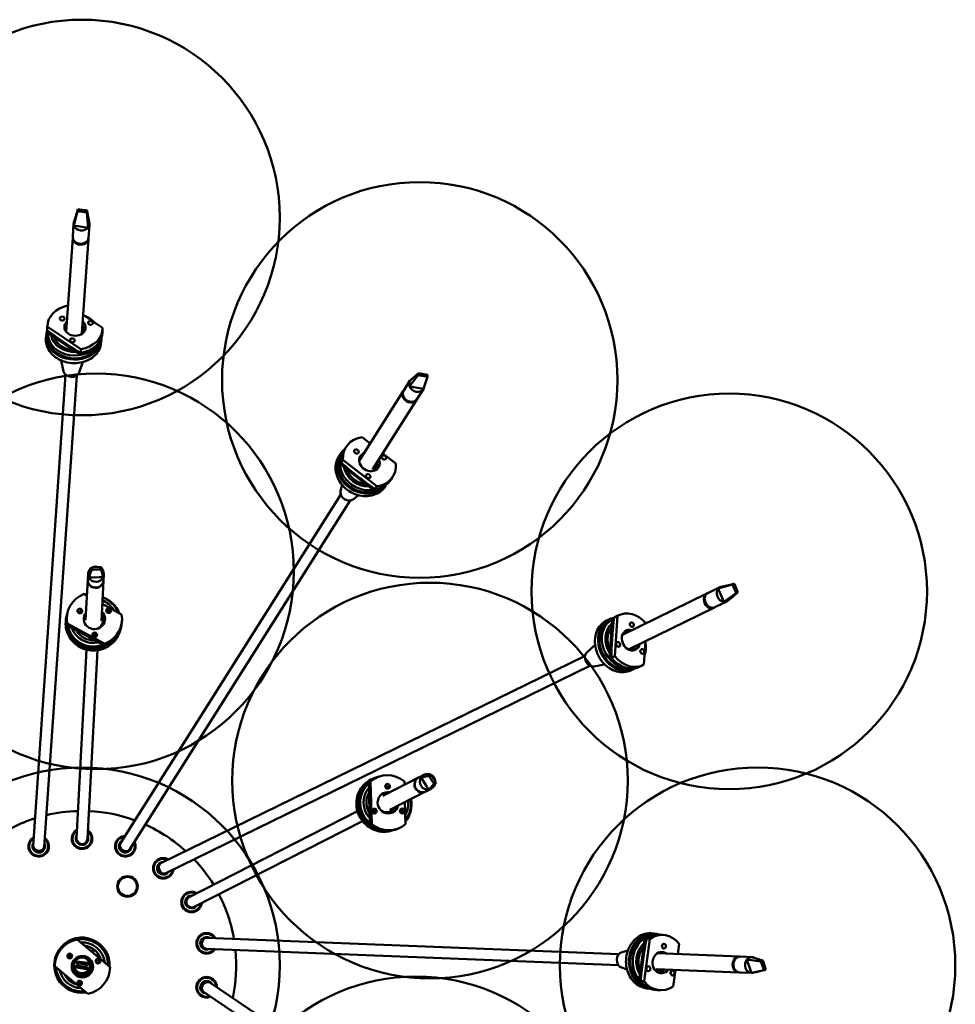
# Model space of a CAD drawing. Header units: millimetres. Extents: x 224 to 3432, y 73 to 2441.
# Tile 10 of 27: x 737 to 1329, y 1819 to 2441. Entities that reach past the tile are written whole.
import ezdxf

# ---------------------------------------------------------------- set-up
doc = ezdxf.new("R2010")
doc.units = ezdxf.units.MM
doc.header["$LTSCALE"] = 12
doc.layers.add('Widoczne (ISO)', color=7, linetype='Continuous', lineweight=50)

msp = doc.modelspace()

# ---------------------------------------------------------------- linework, layer by layer
at = {"layer": 'Widoczne (ISO)'}
for p, q in [((773.88, 2321.24), (773.68, 2320.05)), ((773.88, 2321.24), (773.72, 2320.63)), ((774.97, 2321.09), (773.88, 2321.24)), ((778.73, 2320.59), (774.97, 2321.09)), ((773.68, 2320.05), (771.37, 2310.86)), ((773.68, 2320.05), (774.77, 2319.91)), ((774.77, 2319.91), (778.54, 2319.41)), ((778.54, 2319.41), (779.62, 2319.27)), ((779.82, 2320.45), (778.73, 2320.59)), ((779.62, 2319.27), (779.82, 2320.45)), ((779.62, 2319.27), (780.45, 2309.66)), ((779.82, 2320.45), (780.25, 2317.63)), ((770.61, 2303.77), (771.19, 2312.18)), ((774.03, 2310.51), (771.37, 2310.86)), ((777.79, 2310.01), (774.03, 2310.51)), ((780.45, 2309.66), (777.79, 2310.01)), ((780.58, 2303.08), (781.16, 2311.5)), ((766.48, 2243.8), (770.57, 2303.17)), ((776.44, 2242.89), (780.54, 2302.48)), ((789.52, 2246.25), (777.24, 2254.53)), ((754.39, 2244.78), (754.55, 2247.18)), ((754.58, 2247.92), (754.41, 2245.51)), ((754.55, 2247.18), (775.67, 2232.95)), ((753.78, 2241.43), (753.66, 2239.63)), ((754.78, 2241.37), (754.91, 2243.17)), ((755.26, 2242.81), (755.35, 2244.06)), ((755.26, 2242.81), (775.01, 2229.51)), ((755.29, 2243.64), (755.32, 2244.08)), ((789.5, 2245.51), (789.33, 2243.11)), ((788.7, 2239.03), (788.58, 2237.23)), ((775.01, 2229.51), (775.1, 2230.79)), ((775.67, 2232.95), (775.5, 2230.54)), ((764.83, 2218.83), (763.39, 2225.7)), ((774.66, 2218.15), (777.03, 2224.76)), ((745.61, 1918.97), (766.12, 2216.72)), ((752.59, 1918.49), (773.1, 2216.24)), ((989.06, 2216.44), (983.53, 2209.4)), ((989.15, 2217.76), (983.77, 2212.9)), ((989.15, 2217.76), (989.06, 2216.44)), ((989.06, 2216.44), (990.12, 2216.24)), ((990.21, 2217.55), (989.15, 2217.76)), ((990.12, 2216.24), (993.76, 2215.54)), ((993.84, 2216.85), (990.21, 2217.55)), ((994.81, 2215.33), (992.31, 2207.7)), ((993.76, 2215.54), (994.81, 2215.33)), ((994.9, 2216.65), (993.84, 2216.85)), ((994.81, 2215.33), (994.9, 2216.65)), ((979.87, 2206.73), (983.81, 2212.97)), ((986.1, 2208.9), (983.53, 2209.4)), ((989.74, 2208.2), (986.1, 2208.9)), ((951.75, 2162.22), (979.59, 2206.29)), ((988.32, 2201.39), (992.27, 2207.63)), ((992.31, 2207.7), (989.74, 2208.2)), ((960.12, 2156.75), (988.04, 2200.95)), ((958.7, 2173.22), (953.55, 2177.24)), ((939.69, 2166.54), (938.84, 2165.2)), ((940.53, 2166.01), (941.14, 2166.96)), ((943.42, 2171.06), (942.29, 2169.28)), ((974.96, 2160.51), (966.62, 2167.03)), ((940.33, 2161.14), (941.46, 2162.92)), ((940.46, 2159.58), (941.05, 2160.52)), ((940.46, 2159.58), (960.48, 2143.94)), ((941.46, 2162.92), (962.87, 2146.19)), ((966.58, 2163.86), (967.39, 2163.22)), ((939.98, 2143.35), (940.92, 2147.05)), ((968.98, 2147.37), (968.43, 2146.51)), ((973.01, 2152.37), (971.88, 2150.59)), ((800.87, 1920.6), (940.1, 2140.98)), ((948.21, 2138.15), (951.15, 2140.59)), ((960.48, 2143.94), (961.07, 2144.88)), ((962.87, 2146.19), (961.74, 2144.41)), ((806.78, 1916.86), (946.02, 2137.24)), ((780.1, 2087.32), (780.29, 2090.9)), ((782.45, 2094.83), (780.63, 2092.4)), ((782.51, 2093.38), (780.79, 2088.54)), ((783.55, 2094.87), (782.45, 2094.83)), ((782.45, 2094.83), (782.51, 2093.38)), ((782.51, 2093.38), (783.61, 2093.42)), ((787.34, 2095), (783.55, 2094.87)), ((783.61, 2093.42), (787.4, 2093.56)), ((788.44, 2095.04), (787.34, 2095)), ((787.4, 2093.56), (788.5, 2093.59)), ((788.44, 2095.04), (789.78, 2092.73)), ((788.5, 2093.59), (788.44, 2095.04)), ((788.5, 2093.59), (789.95, 2088.87)), ((778.75, 2061.74), (780.09, 2087.07)), ((783.47, 2088.63), (780.79, 2088.54)), ((787.27, 2088.77), (783.47, 2088.63)), ((789.95, 2088.87), (787.27, 2088.77)), ((788.74, 2061.21), (790.08, 2086.54)), ((790.09, 2086.8), (790.28, 2090.37)), ((1188.86, 2084.63), (1187.74, 2084.21)), ((1188.86, 2084.63), (1188.26, 2084.47)), ((1189.28, 2083.61), (1188.86, 2084.63)), ((779.57, 2077.18), (777.74, 2078.17)), ((1118.1, 2052.33), (1171.55, 2078.47)), ((1172.09, 2078.73), (1179.67, 2082.44)), ((1187.74, 2084.21), (1178.62, 2081.62)), ((1179.64, 2079.14), (1178.62, 2081.62)), ((1181.09, 2075.63), (1179.64, 2079.14)), ((1190.03, 2078.67), (1182.12, 2073.16)), ((1187.74, 2084.21), (1188.16, 2083.2)), ((1188.16, 2083.2), (1189.61, 2079.69)), ((1191.15, 2079.09), (1188.92, 2077.31)), ((1190.73, 2080.11), (1189.28, 2083.61)), ((1189.61, 2079.69), (1190.03, 2078.67)), ((1190.03, 2078.67), (1191.15, 2079.09)), ((1191.15, 2079.09), (1190.73, 2080.11)), ((801.53, 2065.29), (789.3, 2071.91)), ((1176.49, 2069.75), (1184.06, 2073.45)), ((1182.12, 2073.16), (1181.09, 2075.63)), ((793.47, 2068.05), (794.38, 2067.56)), ((1122.29, 2043.24), (1175.95, 2069.49)), ((766.2, 2061.12), (766.16, 2060.36)), ((766.82, 2063.38), (766.76, 2062.36)), ((767, 2058.59), (767.05, 2059.61)), ((767.05, 2059.61), (790.84, 2046.74)), ((789.89, 2063.35), (789.93, 2064.06)), ((790.1, 2064.28), (789.93, 2064.06)), ((790.16, 2059.64), (790.23, 2061.01)), ((801.77, 2061.53), (801.71, 2060.51)), ((1109.7, 2062.13), (1108.08, 2061.34)), ((1111.64, 2061.54), (1109.98, 2037.79)), ((1110.14, 2061.24), (1111.76, 2062.03)), ((1111.64, 2061.54), (1112.75, 2062.09)), ((1112.36, 2061.94), (1112.76, 2062.13)), ((1112.9, 2063.28), (1115.06, 2064.34)), ((1115.06, 2064.34), (1113.29, 2038.94)), ((1115.71, 2064.69), (1113.55, 2063.63)), ((767.97, 2057.83), (767.98, 2058.03)), ((767.97, 2057.83), (782.04, 2050.22)), ((782.45, 2050), (790.22, 2045.79)), ((784.44, 2050.85), (784.49, 2051.71)), ((784.64, 2051.37), (784.49, 2051.72)), ((1131.74, 2033.59), (1132.77, 2048.37)), ((779.27, 2043), (772.97, 1923.74)), ((786.26, 2042.63), (779.96, 1923.37)), ((790.22, 2045.79), (790.23, 2046.01)), ((790.84, 2046.74), (790.79, 2045.72)), ((1095.65, 2041.26), (1100.87, 2045.95)), ((826.35, 1907.98), (1094.46, 2039.1)), ((1109.98, 2037.79), (1111.14, 2038.35)), ((1113.29, 2038.94), (1111.13, 2037.88)), ((829.42, 1901.69), (1097.54, 2032.81)), ((1099.97, 2032.41), (1106.88, 2033.66)), ((1125.08, 2030.69), (1123.45, 2029.9)), ((1131.09, 2033.25), (1128.92, 2032.19)), ((959.76, 1961.22), (959.07, 1960.88)), ((962.01, 1961.82), (961.1, 1961.36)), ((966.57, 1950.66), (989.17, 1962.17)), ((989.4, 1962.29), (992.59, 1963.91)), ((995.84, 1963.23), (990.79, 1962.3)), ((992.21, 1960.03), (990.79, 1962.3)), ((994.23, 1956.81), (992.21, 1960.03)), ((997.07, 1964.01), (994.05, 1964.37)), ((997.07, 1964.01), (995.84, 1963.23)), ((995.84, 1963.23), (996.43, 1962.3)), ((996.43, 1962.3), (998.44, 1959.08)), ((997.65, 1963.08), (997.07, 1964.01)), ((999.67, 1959.86), (997.65, 1963.08)), ((1000.25, 1958.93), (999.67, 1959.86)), ((957.79, 1958.05), (957.97, 1958.14)), ((957.79, 1958.05), (958.49, 1932.76)), ((957.96, 1959.27), (958.87, 1959.73)), ((958.87, 1959.73), (959.62, 1932.7)), ((980.34, 1957.68), (980.29, 1959.75)), ((993.93, 1953.37), (997.12, 1955)), ((995.66, 1954.53), (994.23, 1956.81)), ((999.03, 1958.15), (995.66, 1954.53)), ((998.44, 1959.08), (999.03, 1958.15)), ((1000.25, 1958.93), (998.92, 1956.61)), ((999.03, 1958.15), (1000.25, 1958.93)), ((971.1, 1941.75), (993.7, 1953.26)), ((960.53, 1940.39), (961.27, 1941.38)), ((973.53, 1941.82), (974.17, 1942.14)), ((974.44, 1942.1), (974.17, 1942.14)), ((981.03, 1932.71), (980.65, 1946.61)), ((950.59, 1940.85), (844.16, 1886.67)), ((970.45, 1939.74), (971.67, 1940.36)), ((979.39, 1941.07), (979.42, 1940.04)), ((953.77, 1934.61), (847.33, 1880.43)), ((958.49, 1932.76), (958.68, 1932.86)), ((959.62, 1932.7), (958.71, 1932.23)), ((977.89, 1930.63), (976.98, 1930.16)), ((839.37, 1881.6), (839.45, 1881.92)), ((840.87, 1879), (839.37, 1881.6)), ((840.87, 1879), (841.19, 1878.92)), ((855.39, 1860.94), (1115.86, 1850.55)), ((1135.54, 1860.34), (1131.76, 1833.44)), ((1133.44, 1860.43), (1135.54, 1860.34)), ((1137.79, 1863.69), (1136.21, 1863.75)), ((1137.75, 1862.69), (1138.88, 1862.64)), ((1143.57, 1862.72), (1141.47, 1862.81)), ((794.25, 1842.33), (773.39, 1859.82)), ((1132.15, 1859.54), (1128.61, 1834.38)), ((1132.15, 1859.54), (1133.26, 1859.5)), ((1153.08, 1850.57), (1153.99, 1857.03)), ((768.37, 1849.36), (770.08, 1848.8)), ((855.11, 1853.95), (1115.58, 1843.56)), ((1117.85, 1851.84), (1121.53, 1852.88)), ((1140.08, 1851.09), (1192.16, 1849.01)), ((1192.69, 1848.99), (1200.07, 1848.7)), ((1206.88, 1846.46), (1199.98, 1848.7)), ((759.25, 1842.96), (780.11, 1825.47)), ((773.39, 1843.26), (771.63, 1842.26)), ((774.29, 1841.86), (771.63, 1842.26)), ((772.23, 1846.21), (774.88, 1845.81)), ((773.61, 1844.74), (772.23, 1846.21)), ((773.61, 1844.74), (773.39, 1843.26)), ((773.39, 1843.26), (774.47, 1843.09)), ((774.7, 1844.58), (773.61, 1844.74)), ((778.05, 1841.29), (774.29, 1841.86)), ((774.47, 1843.09), (778.23, 1842.53)), ((778.45, 1844.01), (774.7, 1844.58)), ((774.88, 1845.81), (778.64, 1845.25)), ((778.23, 1842.53), (779.32, 1842.36)), ((779.54, 1843.85), (778.45, 1844.01)), ((778.64, 1845.25), (781.29, 1844.85)), ((779.32, 1842.36), (779.54, 1843.85)), ((779.32, 1842.36), (780.7, 1840.89)), ((779.54, 1843.85), (781.29, 1844.85)), ((787.12, 1847.65), (787.92, 1846.98)), ((1117.47, 1842.12), (1121.05, 1840.78)), ((1205.7, 1845.88), (1196.83, 1847.15)), ((1197.69, 1844.68), (1196.83, 1847.15)), ((1198.9, 1841.17), (1197.69, 1844.68)), ((1206.88, 1846.46), (1205.7, 1845.88)), ((1205.7, 1845.88), (1206.05, 1844.87)), ((1206.05, 1844.87), (1207.26, 1841.36)), ((1207.23, 1845.45), (1206.88, 1846.46)), ((1208.44, 1841.94), (1207.23, 1845.45)), ((1208.79, 1840.93), (1208.44, 1841.94)), ((774.96, 1836.14), (774.83, 1836.74)), ((780.7, 1840.89), (778.05, 1841.29)), ((780.7, 1837.98), (780.85, 1837.28)), ((1139.53, 1841.1), (1191.77, 1839.02)), ((1148.92, 1839.06), (1148.77, 1838.04)), ((1150.21, 1830.13), (1151.68, 1840.62)), ((1192.29, 1839), (1199.67, 1838.7)), ((1199.75, 1838.7), (1198.9, 1841.17)), ((1207.61, 1840.35), (1199.75, 1838.7)), ((1207.26, 1841.36), (1207.61, 1840.35)), ((1207.61, 1840.35), (1208.79, 1840.93)), ((774.42, 1830.89), (773.63, 1831.56)), ((775.49, 1833.64), (775.47, 1833.7)), ((848.59, 1829.31), (849.11, 1832.27)), ((848.59, 1829.31), (848.78, 1829.04)), ((849.11, 1832.27), (849.38, 1832.46)), ((852.87, 1831.12), (853.03, 1832.03)), ((853.12, 1831.97), (853, 1831.32)), ((853.12, 1831.97), (853.05, 1832.06)), ((857.2, 1832.56), (1104.81, 1665.93)), ((1128.61, 1834.38), (1129.73, 1834.34)), ((1131.76, 1833.44), (1129.65, 1833.52)), ((853.29, 1826.76), (1100.9, 1660.12)), ((1135.84, 1828.74), (1134.82, 1828.78)), ((1142.18, 1827.75), (1140.07, 1827.83))]:
    msp.add_line(p, q, dxfattribs=at)
for centre, radius in [((776.46, 2316.05), 125), ((990.01, 2213.42), 125), ((785.38, 2092.42), 125), ((1185.66, 2079.8), 125), ((996.45, 1960.27), 125), ((776.46, 1843.55), 125), ((1203.56, 1843.55), 125), ((805.21, 1893.35), 6.5), ((805.21, 1893.35), 6), ((768.7, 1849.39), 1.5), ((776.75, 1842.64), 6.75), ((786.61, 1846.24), 1.5), ((987.53, 1711.39), 125), ((774.93, 1832.3), 1.5)]:
    msp.add_circle(centre, radius, dxfattribs=at)
for centre, radius, start, end in [((776.46, 1843.55), 97.5, 107.7045, 125.68706), ((776.46, 1843.55), 97.5, 91.5179, 103.34062), ((776.46, 1843.55), 97.5, 69.86577, 87.39961), ((776.46, 1923.55), 6.5, 119.55661, 54.39867), ((776.46, 1843.55), 97.5, 47.7045, 65.68706), ((749.1, 1918.73), 6.5, 118.63947, 53.48153), ((749.1, 1918.73), 6, 121.74584, 50.37517), ((776.46, 1923.55), 6, 122.66297, 51.2923), ((776.46, 1923.55), 4, 148.02261, 25.93266), ((776.46, 1923.55), 3.5, 176.97764, 356.97764), ((803.83, 1918.73), 6.5, 90.295, 25.13706), ((803.83, 1918.73), 6, 93.40136, 22.03069), ((749.1, 1918.73), 4, 147.10548, 25.01553), ((749.1, 1918.73), 3.5, 176.0605, 356.0605), ((776.46, 1843.55), 77.5, 91.70772, 91.78246), ((776.46, 1843.55), 77.5, 88.21754, 88.27893), ((803.83, 1918.73), 4, 118.761, 356.67105), ((803.83, 1918.73), 3.5, 147.71603, 327.71603), ((803.83, 1918.73), 3.25, 187.8208, 287.61126), ((827.89, 1904.84), 6.5, 58.63947, 353.48153), ((827.89, 1904.84), 6, 61.74584, 350.37517), ((776.46, 1843.55), 97.5, 31.5179, 43.34062), ((827.89, 1904.84), 4, 87.10548, 325.01553), ((827.89, 1904.84), 3.5, 116.0605, 296.0605), ((827.89, 1904.84), 3.25, 148.04323, 264.07777), ((845.75, 1883.55), 6.5, 59.55661, 354.39867), ((845.75, 1883.55), 6, 62.66297, 351.2923), ((845.75, 1883.55), 4, 88.02261, 325.93266), ((845.75, 1883.55), 3.5, 116.97764, 296.97764), ((776.46, 1843.55), 97.5, 9.86577, 27.39961), ((776.46, 1843.55), 17.5, 356.83873, 278.88341), ((855.25, 1857.44), 6.5, 30.295, 325.13706), ((855.25, 1857.44), 6, 33.40136, 322.03069), ((855.25, 1857.44), 4, 58.761, 296.67105), ((855.25, 1857.44), 3.5, 87.71603, 267.71603), ((776.75, 1842.64), 17.5, 101.07374, 178.96335), ((776.46, 1843.55), 16.5, 359.48506, 100.55203), ((776.46, 1843.55), 14.49, 6.38463, 93.65246), ((776.46, 1843.55), 12.5, 17.05615, 82.98093), ((855.25, 1857.44), 3.25, 127.8208, 227.61126), ((769.47, 1848.75), 1.5, 69.48976, 210.54732), ((767.43, 1846.5), 3, 71.89574, 76.61099), ((776.46, 1843.55), 9.9, 144.25604, 145.56624), ((776.46, 1843.55), 9.8, 144.07003, 145.42601), ((776.46, 1843.55), 6, 148.05226, 66.79518), ((776.46, 1843.55), 5, 15.02207, 147.86571), ((783.54, 1849.9), 3, 341.18338, 118.8537), ((776.46, 1843.55), 97.5, 347.7045, 5.68706), ((776.46, 1843.55), 16.5, 184.2618, 275.77529), ((776.46, 1843.55), 6.5, 186.18597, 28.66147), ((776.46, 1843.55), 5, 147.86571, 195.02207), ((776.46, 1843.55), 5, 195.02207, 327.86571), ((776.75, 1842.64), 17.5, 281.07374, 358.96335), ((776.46, 1843.55), 5, 327.86571, 15.02207), ((776.46, 1843.55), 7, 307.27267, 358.38724), ((786.61, 1846.24), 1.19, 114.19733, 285.83976), ((785.67, 1845.9), 1.5, 309.48976, 90.54732), ((776.46, 1843.55), 14.49, 192.62192, 267.41517), ((776.46, 1843.55), 12.5, 207.08716, 252.94993), ((776.46, 1843.55), 7, 216.4602, 256.51881), ((855.25, 1829.66), 6.5, 358.63947, 293.48153), ((855.25, 1829.66), 6, 1.74584, 290.37517), ((775.1, 1833.29), 1.5, 189.48976, 330.54732), ((776.46, 1843.55), 12.5, 257.58013, 258.25869), ((773.72, 1833.42), 1.19, 284.21815, 18.75203), ((773.72, 1833.42), 1.5, 292.31629, 14.13197), ((778.42, 1834.26), 3, 191.89574, 221.8631), ((855.25, 1829.66), 4, 27.10548, 265.01553), ((855.25, 1829.66), 3.5, 56.0605, 236.0605), ((855.25, 1829.66), 3.25, 88.04323, 204.07777)]:
    msp.add_arc(centre, radius, start, end, dxfattribs=at)
for centre, major_axis, ratio, start_param, end_param in [((776.17, 2311.84), (-4.99, 0.34), 0.79822, 6.093115, 6.616216), ((776.17, 2311.84), (-4.99, 0.34), 0.79822, 0.333031, 2.65159), ((776.17, 2311.84), (4.99, -0.34), 0.79822, 5.793183, 6.471514), ((775.55, 2302.82), (-4.99, 0.34), 0.79822, 6.20765, 9.500314), ((775.59, 2303.43), (4.99, -0.34), 0.79822, 3.141593, 6.283185), ((775.55, 2302.82), (4.29, -0.3), 0.79822, 4.297972, 5.126806), ((775.55, 2302.82), (-4.24, 0.29), 0.79822, 1.450447, 1.691146), ((772.04, 2246.71), (-17.46, 1.2), 0.79822, 5.022968, 6.335939), ((771.37, 2242.03), (-16.46, 1.13), 0.79822, 3.835632, 4.335222), ((772.04, 2246.71), (6.73, -0.46), 0.79822, 2.485403, 7.093654), ((771.84, 2243.77), (-6.73, 0.46), 0.79822, 5.626996, 6.005381), ((771.75, 2242.51), (-6.98, 0.48), 0.79822, 5.581919, 5.845549), ((771.45, 2243.24), (-5.99, 0.41), 0.79822, 5.6975, 6.016076), ((772.04, 2246.71), (17.46, -1.2), 0.79822, 4.976508, 6.335939), ((771.75, 2242.51), (-6.98, 0.48), 0.79822, 3.579229, 3.985503), ((771.84, 2243.77), (6.73, -0.46), 0.79822, 0.277804, 0.810469), ((771.24, 2240.23), (17.46, -1.2), 0.79822, 2.903335, 6.363801), ((771.37, 2242.03), (-16.46, 1.13), 0.79822, 6.197866, 8.937908), ((771.24, 2240.23), (-16.46, 1.13), 0.79822, 0, 3.031087), ((771.87, 2244.31), (-17.46, 1.2), 0.79822, 0, 0.052753), ((771.75, 2242.51), (-16.46, 1.13), 0.79822, 0, 0.062813), ((771.41, 2242.64), (-14.46, 1), 0.79822, 0.174472, 1.713197), ((771.87, 2244.31), (17.46, -1.2), 0.79822, 4.976508, 6.283185), ((771.45, 2243.24), (5.99, -0.41), 0.79822, 0.109096, 0.585686), ((771.43, 2242.94), (6.48, -0.45), 0.79822, 0.247744, 0.69316), ((771.75, 2242.51), (16.46, -1.13), 0.79822, 4.966449, 5.886357), ((769.81, 2219.38), (5.04, -0.35), 0.79822, 3.364285, 6.060493), ((988.04, 2210.3), (-4.23, 2.67), 0.849721, 0.019648, 0.842682), ((988.04, 2210.3), (4.23, -2.67), 0.849721, 3.984274, 6.302833), ((988.04, 2210.3), (-4.23, 2.67), 0.849721, 5.794947, 6.302833), ((984.1, 2204.06), (4.23, -2.67), 0.849721, 3.141593, 6.283185), ((983.81, 2203.62), (-4.23, 2.67), 0.849721, 6.221098, 9.486866), ((988.04, 2210.3), (4.23, -2.67), 0.849721, 0.019648, 0.230824), ((958.21, 2161.72), (-14.79, 9.35), 0.849721, 5.486159, 6.845589), ((954.48, 2157.19), (14.79, -9.35), 0.849721, 2.850633, 6.242822), ((954.48, 2157.19), (-13.95, 8.81), 0.849721, 0, 2.875447), ((955.33, 2158.53), (-13.95, 8.81), 0.849721, 0.035785, 2.389861), ((957.08, 2159.93), (-14.79, 9.35), 0.849721, 0, 0.562404), ((949.61, 2165.77), (-1.27, 0.8), 0.849721, 4.934915, 5.460751), ((958.21, 2161.72), (5.71, -3.61), 0.849721, 2.586231, 7.170145), ((956.83, 2159.53), (-5.71, 3.61), 0.849721, 5.727823, 6.05574), ((955.33, 2158.53), (-13.95, 8.81), 0.849721, 4.35679, 4.404518), ((956.24, 2158.6), (13.95, -8.81), 0.849721, 3.612652, 3.714056), ((955.89, 2159.42), (-5.07, 3.2), 0.849721, 5.6975, 5.980125), ((956.24, 2158.6), (-5.92, 3.74), 0.849721, 5.672688, 5.90765), ((955.89, 2159.42), (5.07, -3.2), 0.849721, 6.197964, 6.868871), ((955.75, 2159.2), (5.5, -3.47), 0.849721, 0.078079, 0.69316), ((956.24, 2158.6), (5.92, -3.74), 0.849721, 0.375535, 0.915734), ((956.83, 2159.53), (5.71, -3.61), 0.849721, 0.227445, 0.886959), ((958.21, 2161.72), (14.79, -9.35), 0.849721, 5.486159, 6.845589), ((955.61, 2158.98), (-12.25, 7.74), 0.849721, 0.683624, 2.223346), ((955.33, 2158.53), (5.92, -3.74), 0.849721, 0.27419, 0.62428), ((957.08, 2159.93), (14.79, -9.35), 0.849721, 5.486159, 6.283185), ((944.71, 2141.72), (4.27, -2.7), 0.849721, 3.413543, 6.011235), ((956.24, 2158.6), (13.95, -8.81), 0.849721, 5.476099, 5.76294), ((785.29, 2090.64), (-4.99, 0.26), 0.966737, 5.963659, 6.786692), ((785.29, 2090.64), (-4.99, 0.26), 0.966737, 5.451226, 5.963659), ((785.29, 2090.64), (-4.99, 0.26), 0.966737, 4.325853, 5.282905), ((785.29, 2090.64), (-4.99, 0.26), 0.966737, 3.6451, 3.764484), ((785.29, 2090.64), (4.99, -0.26), 0.966737, 5.963659, 6.786692), ((785.1, 2087.06), (4.99, -0.26), 0.966737, 3.141593, 6.283185), ((785.08, 2086.8), (-4.99, 0.26), 0.966737, 6.256725, 9.451238), ((785.29, 2090.64), (4.99, -0.26), 0.966737, 3.6451, 5.963659), ((784.29, 2062.45), (-17.48, 0.92), 0.966737, 5.146985, 6.506415), ((1173.75, 2073.98), (-2.2, 4.49), 0.79822, 6.20765, 9.500314), ((1174.29, 2074.24), (2.2, -4.49), 0.79822, 3.141593, 6.283185), ((1181.87, 2077.95), (-2.2, 4.49), 0.79822, 0.333031, 2.65159), ((1181.87, 2077.95), (-2.2, 4.49), 0.79822, 6.093115, 6.616216), ((783.73, 2061.23), (14.47, -0.76), 0.966737, 0.568384, 1.218506), ((783.72, 2060.97), (-16.48, 0.87), 0.966737, 3.556403, 4.404518), ((783.68, 2060.2), (17.48, -0.92), 0.966737, 0.410144, 1.281045), ((1173.75, 2073.98), (1.89, -3.86), 0.79822, 4.297972, 5.126806), ((1173.75, 2073.98), (-1.87, 3.82), 0.79822, 1.450447, 1.691146), ((1181.87, 2077.95), (2.2, -4.49), 0.79822, 5.793183, 6.471514), ((783.68, 2060.2), (17.48, -0.92), 0.966737, 2.866746, 5.961371), ((775.94, 2065.93), (-1.5, 0.08), 0.966737, 4.59574, 6.200989), ((775.9, 2065.16), (1.5, -0.08), 0.966737, 1.335871, 2.552014), ((784.29, 2062.45), (6.74, -0.36), 0.966737, 2.521475, 7.122905), ((784.2, 2060.67), (-6.99, 0.37), 0.966737, 3.645416, 4.012901), ((784.23, 2061.2), (6.74, -0.36), 0.966737, 0.096298, 0.83972), ((793.23, 2066.28), (-1.5, 0.08), 0.966737, 5.642938, 5.796141), ((792.39, 2066.12), (1.5, -0.08), 0.966737, 0.175362, 1.821671), ((793.23, 2066.36), (-1.19, 0.06), 0.966737, 5.376035, 5.9862), ((1123.4, 2048.97), (-7.69, 15.72), 0.79822, 5.022968, 6.335939), ((784.24, 2061.43), (-17.48, 0.92), 0.966737, 0, 0.22323), ((784.23, 2061.2), (-6.74, 0.36), 0.966737, 5.663068, 6.186887), ((783.75, 2061.48), (-5.99, 0.32), 0.966737, 5.6975, 6.479661), ((784.2, 2060.67), (-6.99, 0.37), 0.966737, 5.614674, 5.779362), ((783.75, 2061.48), (5.99, -0.32), 0.966737, 5.200468, 6.868871), ((783.74, 2061.35), (6.49, -0.34), 0.966737, 5.781837, 6.976345), ((783.72, 2060.97), (6.99, -0.37), 0.966737, 6.248551, 6.812815), ((783.68, 2060.2), (6.99, -0.37), 0.966737, 0.071821, 0.512096), ((783.67, 2059.98), (6.49, -0.34), 0.966737, 6.201425, 6.283185), ((784.24, 2061.43), (17.48, -0.92), 0.966737, 5.146985, 6.283185), ((784.29, 2062.45), (17.48, -0.92), 0.966737, 5.146985, 6.506415), ((1117.39, 2046.41), (-7.25, 14.82), 0.79822, 0, 3.031087), ((1117.39, 2046.41), (7.69, -15.72), 0.79822, 2.903335, 6.363801), ((1119.01, 2047.21), (-7.25, 14.82), 0.79822, 6.197866, 8.937908), ((1119.56, 2047.48), (-6.37, 13.02), 0.79822, 0.174472, 1.713197), ((1119.61, 2047.11), (-7.25, 14.82), 0.79822, 0, 0.062813), ((1121.24, 2047.91), (-7.69, 15.72), 0.79822, 0, 0.052753), ((783.68, 2060.2), (-16.48, 0.87), 0.966737, 0.165973, 2.063107), ((783.72, 2060.97), (-16.48, 0.87), 0.966737, 0.220543, 1.992407), ((784.2, 2060.67), (-16.48, 0.87), 0.966737, 0.218586, 0.233289), ((783.73, 2061.23), (-14.47, 0.76), 0.966737, 0.382227, 1.846395), ((1123.4, 2048.97), (2.97, -6.06), 0.79822, 2.485403, 7.093654), ((1120.09, 2047.74), (-2.64, 5.39), 0.79822, 5.6975, 6.016076), ((1119.61, 2047.11), (-3.08, 6.29), 0.79822, 5.581919, 5.845549), ((1120.75, 2047.67), (-2.97, 6.06), 0.79822, 5.626996, 6.005381), ((782.99, 2051.87), (1.19, -0.06), 0.966737, 5.497631, 6.89795), ((782.99, 2051.79), (1.5, -0.08), 0.966737, 5.663347, 6.870403), ((787.4, 2052.49), (-3, 0.16), 0.966737, 0.448942, 0.628544), ((784.39, 2052.25), (1.5, -0.08), 0.966737, 5.476889, 6.010462), ((1119.01, 2047.21), (-7.25, 14.82), 0.79822, 3.835632, 4.335222), ((784.2, 2060.67), (16.48, -0.87), 0.966737, 5.136925, 5.152833), ((1098.61, 2037.23), (2.22, -4.54), 0.79822, 3.364285, 6.060493), ((1120.09, 2047.74), (2.64, -5.39), 0.79822, 0.109096, 0.585686), ((1119.82, 2047.6), (2.86, -5.84), 0.79822, 0.247744, 0.69316), ((1119.61, 2047.11), (-3.08, 6.29), 0.79822, 3.579229, 3.985503), ((1120.75, 2047.67), (2.97, -6.06), 0.79822, 0.277804, 0.810469), ((1119.61, 2047.11), (7.25, -14.82), 0.79822, 4.966449, 5.886357), ((1121.24, 2047.91), (7.69, -15.72), 0.79822, 4.976508, 6.283185), ((1123.4, 2048.97), (7.69, -15.72), 0.79822, 4.976508, 6.335939), ((967.69, 1945.63), (7.94, -15.6), 0.966737, 2.866746, 5.961371), ((969.04, 1945.76), (-7.94, 15.6), 0.966737, 0, 0.22323), ((969.95, 1946.22), (-7.94, 15.6), 0.966737, 5.146985, 6.506415), ((991.66, 1957.83), (2.27, -4.46), 0.966737, 3.141593, 6.283185), ((991.44, 1957.71), (-2.27, 4.46), 0.966737, 6.256725, 9.451238), ((994.86, 1959.45), (2.27, -4.46), 0.966737, 3.6451, 5.963659), ((994.86, 1959.45), (-2.27, 4.46), 0.966737, 5.963659, 6.786692), ((994.86, 1959.45), (-2.27, 4.46), 0.966737, 5.451226, 5.963659), ((994.86, 1959.45), (-2.27, 4.46), 0.966737, 4.325853, 5.282905), ((967.69, 1945.63), (-7.49, 14.7), 0.966737, 0.165973, 2.063107), ((968.38, 1945.98), (-7.49, 14.7), 0.966737, 0.220543, 1.992407), ((968.61, 1946.09), (-6.57, 12.91), 0.966737, 0.382227, 1.846395), ((968.36, 1945.41), (-7.49, 14.7), 0.966737, 0.218586, 0.233289), ((968.78, 1955.2), (-0.68, 1.34), 0.966737, 4.59574, 6.200989), ((969.86, 1956.79), (0.68, -1.34), 0.966737, 4.428783, 5.784264), ((969.93, 1956.83), (-0.54, 1.06), 0.966737, 1.359031, 2.623757), ((994.86, 1959.45), (2.27, -4.46), 0.966737, 5.963659, 6.786692), ((994.86, 1959.45), (-2.27, 4.46), 0.966737, 3.6451, 3.764484), ((969.95, 1946.22), (3.06, -6.02), 0.966737, 2.521475, 7.122905), ((968.83, 1946.21), (-2.72, 5.35), 0.966737, 5.6975, 6.479661), ((968.83, 1945.65), (-3.06, 6.02), 0.966737, 5.663068, 6.186887), ((968.36, 1945.41), (-3.18, 6.24), 0.966737, 5.614674, 5.779362), ((968.61, 1946.09), (6.57, -12.91), 0.966737, 0.568384, 1.218506), ((968.38, 1945.98), (-7.49, 14.7), 0.966737, 3.556403, 4.404518), ((967.69, 1945.63), (7.94, -15.6), 0.966737, 0.410144, 1.281045), ((968.83, 1946.21), (2.72, -5.35), 0.966737, 5.200468, 6.868871), ((968.72, 1946.15), (2.95, -5.79), 0.966737, 5.781837, 6.976345), ((967.69, 1945.63), (3.18, -6.24), 0.966737, 0.071821, 0.512096), ((968.38, 1945.98), (3.18, -6.24), 0.966737, 6.248551, 6.812815), ((968.83, 1945.65), (3.06, -6.02), 0.966737, 0.096298, 0.83972), ((968.36, 1945.41), (-3.18, 6.24), 0.966737, 3.645416, 4.012901), ((976.5, 1940.7), (0.68, -1.34), 0.966737, 0.68279, 1.794784), ((977.18, 1941.05), (0.68, -1.34), 0.966737, 0.175362, 1.821671), ((962.88, 1938.55), (-1.36, 2.67), 0.966737, 0.448942, 0.628544), ((961.16, 1941.04), (0.68, -1.34), 0.966737, 5.476889, 6.010462), ((967.5, 1945.53), (2.95, -5.79), 0.966737, 6.201425, 6.283185), ((968.36, 1945.41), (7.49, -14.7), 0.966737, 5.136925, 5.152833), ((969.04, 1945.76), (7.94, -15.6), 0.966737, 5.146985, 6.283185), ((969.95, 1946.22), (7.94, -15.6), 0.966737, 5.146985, 6.506415), ((776.46, 1923.55), (3.5, -0.18), 0.966737, 3.141593, 6.283185), ((749.1, 1918.73), (3.49, -0.24), 0.79822, 3.141593, 6.283185), ((803.83, 1918.73), (2.96, -1.87), 0.849721, 3.141593, 6.283185), ((827.89, 1904.84), (1.54, -3.14), 0.79822, 3.141593, 6.283185), ((845.75, 1883.55), (1.59, -3.12), 0.966737, 3.141593, 6.283185), ((855.25, 1857.44), (-0.14, -3.5), 0.849721, 3.141593, 6.283185), ((1137.09, 1846.2), (-0.7, -17.49), 0.849721, 2.850633, 6.242822), ((1137.09, 1846.2), (0.66, 16.49), 0.849721, 0, 2.875447), ((1138.67, 1846.14), (0.66, 16.49), 0.849721, 0.035785, 2.389861), ((1139.19, 1845.38), (-0.66, -16.49), 0.849721, 3.612652, 3.714056), ((1140.77, 1845.32), (0.7, 17.49), 0.849721, 0, 0.562404), ((1142.88, 1845.24), (0.7, 17.49), 0.849721, 5.486159, 6.845589), ((1139.21, 1846.12), (0.58, 14.48), 0.849721, 0.683624, 2.223346), ((1142.09, 1854.71), (0.06, 1.5), 0.849721, 4.934915, 5.460751), ((1118.81, 1846.93), (-0.2, -5.05), 0.849721, 3.413543, 6.011235), ((1142.88, 1845.24), (-0.27, -6.74), 0.849721, 2.586231, 7.170145), ((1139.73, 1846.1), (0.24, 6), 0.849721, 5.6975, 5.980125), ((1139.19, 1845.38), (0.28, 6.99), 0.849721, 5.672688, 5.90765), ((1140.29, 1845.34), (0.27, 6.74), 0.849721, 5.727823, 6.05574), ((1191.97, 1844.01), (0.2, 5), 0.849721, 6.221098, 9.486866), ((1192.49, 1843.99), (-0.2, -5), 0.849721, 3.141593, 6.283185), ((1199.87, 1843.7), (0.2, 5), 0.849721, 0.019648, 0.842682), ((1199.87, 1843.7), (0.2, 5), 0.849721, 5.794947, 6.302833), ((1199.87, 1843.7), (-0.2, -5), 0.849721, 3.984274, 6.302833), ((1139.73, 1846.1), (-0.24, -6), 0.849721, 6.197964, 6.868871), ((1139.46, 1846.11), (-0.26, -6.49), 0.849721, 0.078079, 0.69316), ((1138.67, 1846.14), (-0.28, -6.99), 0.849721, 0.27419, 0.62428), ((1139.19, 1845.38), (-0.28, -6.99), 0.849721, 0.375535, 0.915734), ((1140.29, 1845.34), (-0.27, -6.74), 0.849721, 0.227445, 0.886959), ((1138.67, 1846.14), (0.66, 16.49), 0.849721, 4.35679, 4.404518), ((1199.87, 1843.7), (-0.2, -5), 0.849721, 0.019648, 0.230824), ((855.25, 1829.66), (-1.95, -2.9), 0.79822, 3.141593, 6.283185), ((1139.19, 1845.38), (-0.66, -16.49), 0.849721, 5.476099, 5.76294), ((1140.77, 1845.32), (-0.7, -17.49), 0.849721, 5.486159, 6.283185), ((1142.88, 1845.24), (-0.7, -17.49), 0.849721, 5.486159, 6.845589)]:
    msp.add_ellipse(centre, major_axis=major_axis, ratio=ratio, start_param=start_param, end_param=end_param, dxfattribs=at)
for centre, major_axis, ratio in [((763.89, 2252.2), (-1.5, 0.1), 0.79822), ((781.84, 2249.47), (-1.5, 0.1), 0.79822), ((770.38, 2238.47), (-1.5, 0.1), 0.79822), ((949.95, 2168.17), (-1.27, 0.8), 0.849721), ((967.34, 2164.41), (-1.27, 0.8), 0.849721), ((957.34, 2152.57), (-1.27, 0.8), 0.849721), ((775.12, 2067.42), (-1.5, 0.08), 0.966737), ((793.3, 2067.64), (-1.5, 0.08), 0.966737), ((1124.08, 2058.76), (-0.66, 1.35), 0.79822), ((784.46, 2052.3), (-1.5, 0.08), 0.966737), ((1115.44, 2046.28), (-0.66, 1.35), 0.79822), ((1130.68, 2041.86), (-0.66, 1.35), 0.79822), ((969.67, 1956.65), (-0.68, 1.34), 0.966737), ((961.25, 1941), (-0.68, 1.34), 0.966737), ((978.95, 1941.02), (-0.68, 1.34), 0.966737), ((1144.33, 1855.61), (0.06, 1.5), 0.849721), ((1134.52, 1841.42), (0.06, 1.5), 0.849721), ((1149.77, 1838.68), (0.06, 1.5), 0.849721)]:
    msp.add_ellipse(centre, major_axis=major_axis, ratio=ratio, dxfattribs=at)
for points, knots in [([(771.33, 2312.93), (771.71, 2314.15), (772.1, 2315.38), (772.88, 2317.88), (773.28, 2319.02), (773.72, 2320.63)], [0, 0, 0, 0, 0.647966, 0.647966, 1.29725, 1.29725, 1.29725, 1.29725]), ([(775.5, 2230.54), (771.88, 2232.7), (768.32, 2234.97), (761.52, 2239.56), (757.97, 2242.07), (754.39, 2244.78)], [35.882115, 35.882115, 35.882115, 35.882115, 37.196513, 37.196513, 38.510912, 38.510912, 38.510912, 38.510912]), ([(770.82, 2232.33), (770.42, 2232.35), (770.03, 2232.39), (768.32, 2232.62), (767.05, 2232.97), (764.68, 2233.94), (763.6, 2234.57), (761.72, 2236.05), (760.92, 2236.9), (759.82, 2238.56), (759.45, 2239.35), (759.21, 2240.16)], [1.515243, 1.515243, 1.515243, 1.515243, 1.60908, 1.60908, 1.920056, 1.920056, 2.231586, 2.231586, 2.545719, 2.545719, 2.804169, 2.804169, 2.804169, 2.804169]), ([(788.58, 2237.23), (788.47, 2235.73), (788.09, 2234.26), (786.78, 2231.5), (785.86, 2230.21), (783.55, 2227.91), (782.16, 2226.91), (779.03, 2225.32), (777.29, 2224.74), (773.66, 2224.06), (771.76, 2223.96), (768, 2224.26), (766.15, 2224.66), (762.66, 2225.93), (761.03, 2226.79), (758.18, 2228.91), (756.95, 2230.15), (755.05, 2232.89), (754.37, 2234.37), (753.69, 2237.13), (753.57, 2238.39), (753.66, 2239.63)], [0.853258, 0.853258, 0.853258, 0.853258, 1.154819, 1.154819, 1.462266, 1.462266, 1.78123, 1.78123, 2.108336, 2.108336, 2.438581, 2.438581, 2.769446, 2.769446, 3.099547, 3.099547, 3.42609, 3.42609, 3.743628, 3.743628, 3.994851, 3.994851, 3.994851, 3.994851]), ([(994.07, 2213.08), (993.98, 2212.79), (993.86, 2212.4), (993.43, 2211.04), (993.12, 2209.99), (992.76, 2208.8), (992.71, 2208.66), (992.67, 2208.53)], [0, 0, 0, 0, 0.2586939, 0.2586939, 0.9110717, 0.9110717, 0.9972525, 0.9972525, 0.9972525, 0.9972525]), ([(968.43, 2146.51), (967.58, 2145.16), (966.49, 2143.98), (963.92, 2142.02), (962.44, 2141.26), (959.22, 2140.23), (957.49, 2139.97), (953.92, 2139.99), (952.1, 2140.28), (948.56, 2141.37), (946.84, 2142.18), (943.69, 2144.24), (942.26, 2145.49), (939.83, 2148.31), (938.84, 2149.88), (937.41, 2153.18), (936.96, 2154.91), (936.68, 2158.32), (936.82, 2160), (937.61, 2162.87), (938.14, 2164.09), (938.84, 2165.2)], [1.362909, 1.362909, 1.362909, 1.362909, 1.670192, 1.670192, 1.981138, 1.981138, 2.299727, 2.299727, 2.624579, 2.624579, 2.952509, 2.952509, 3.281203, 3.281203, 3.608914, 3.608914, 3.933144, 3.933144, 4.250577, 4.250577, 4.504501, 4.504501, 4.504501, 4.504501]), ([(961.74, 2144.41), (957.96, 2147.06), (954.3, 2149.79), (947.41, 2155.17), (943.86, 2158.07), (940.33, 2161.14)], [35.882115, 35.882115, 35.882115, 35.882115, 37.196513, 37.196513, 38.510912, 38.510912, 38.510912, 38.510912]), ([(955.86, 2147.55), (955.39, 2147.6), (954.92, 2147.68), (953.2, 2148.05), (951.95, 2148.51), (949.61, 2149.74), (948.52, 2150.51), (946.6, 2152.3), (945.77, 2153.32), (944.65, 2155.18), (944.27, 2156), (943.98, 2156.83)], [1.512249, 1.512249, 1.512249, 1.512249, 1.628265, 1.628265, 1.941739, 1.941739, 2.254295, 2.254295, 2.56706, 2.56706, 2.793763, 2.793763, 2.793763, 2.793763]), ([(1180.39, 2082.69), (1181.64, 2082.97), (1182.9, 2083.25), (1185.45, 2083.81), (1186.64, 2084.05), (1188.26, 2084.47)], [0, 0, 0, 0, 0.647966, 0.647966, 1.29725, 1.29725, 1.29725, 1.29725]), ([(776.44, 2066.74), (776.43, 2066.78), (776.41, 2066.83), (776.33, 2066.97), (776.26, 2067.07), (776.18, 2067.16), (776.18, 2067.17), (776.18, 2067.17)], [-0.33908925, -0.33908925, -0.33908925, -0.33908925, -0.32480205, -0.32480205, -0.2893143, -0.2893143, -0.28767681, -0.28767681, -0.28767681, -0.28767681]), ([(792.08, 2067.36), (792.07, 2067.35), (792.06, 2067.33), (791.99, 2067.25), (791.95, 2067.18), (791.91, 2067.11)], [-0.65816943, -0.65816943, -0.65816943, -0.65816943, -0.65272812, -0.65272812, -0.62677752, -0.62677752, -0.62677752, -0.62677752]), ([(800.72, 2055.69), (800.53, 2054.86), (800.27, 2054.04), (799.28, 2051.56), (798.33, 2049.98), (795.96, 2047.2), (794.55, 2046), (791.39, 2044.07), (789.65, 2043.36), (786.02, 2042.5), (784.14, 2042.36), (780.41, 2042.65), (778.56, 2043.09), (775.11, 2044.52), (773.5, 2045.5), (770.69, 2047.9), (769.48, 2049.33), (767.6, 2052.46), (766.91, 2054.17), (766.21, 2057.39), (766.08, 2058.88), (766.16, 2060.36)], [1.190867, 1.190867, 1.190867, 1.190867, 1.34134, 1.34134, 1.659466, 1.659466, 1.978877, 1.978877, 2.299726, 2.299726, 2.621611, 2.621611, 2.943824, 2.943824, 3.265577, 3.265577, 3.586193, 3.586193, 3.905346, 3.905346, 4.165327, 4.165327, 4.165327, 4.165327]), ([(1123.45, 2029.9), (1122.11, 2029.24), (1120.64, 2028.84), (1117.59, 2028.59), (1116.01, 2028.74), (1112.87, 2029.59), (1111.31, 2030.3), (1108.37, 2032.22), (1107, 2033.43), (1104.59, 2036.24), (1103.55, 2037.83), (1101.94, 2041.23), (1101.36, 2043.04), (1100.71, 2046.7), (1100.64, 2048.54), (1101.05, 2052.07), (1101.51, 2053.75), (1102.93, 2056.76), (1103.88, 2058.1), (1105.93, 2060.07), (1106.96, 2060.79), (1108.08, 2061.34)], [0.853258, 0.853258, 0.853258, 0.853258, 1.154819, 1.154819, 1.462266, 1.462266, 1.78123, 1.78123, 2.108336, 2.108336, 2.438581, 2.438581, 2.769446, 2.769446, 3.099547, 3.099547, 3.42609, 3.42609, 3.743628, 3.743628, 3.994851, 3.994851, 3.994851, 3.994851]), ([(1111.13, 2037.88), (1111.18, 2042.1), (1111.37, 2046.32), (1111.94, 2054.5), (1112.34, 2058.82), (1112.9, 2063.28)], [35.882115, 35.882115, 35.882115, 35.882115, 37.196513, 37.196513, 38.510912, 38.510912, 38.510912, 38.510912]), ([(790.79, 2045.72), (786.72, 2047.8), (782.71, 2049.92), (775.05, 2054.06), (771.05, 2056.28), (767, 2058.59)], [35.882115, 35.882115, 35.882115, 35.882115, 37.196513, 37.196513, 38.510912, 38.510912, 38.510912, 38.510912]), ([(784.4, 2048.94), (784.35, 2048.94), (784.29, 2048.93), (782.91, 2048.88), (781.57, 2049.04), (779.01, 2049.76), (777.8, 2050.31), (775.6, 2051.76), (774.62, 2052.65), (773.41, 2054.17), (773.05, 2054.7), (772.74, 2055.25)], [1.590173, 1.590173, 1.590173, 1.590173, 1.603624, 1.603624, 1.92156, 1.92156, 2.239644, 2.239644, 2.558551, 2.558551, 2.715024, 2.715024, 2.715024, 2.715024]), ([(1110.33, 2042.83), (1110.16, 2043.18), (1109.99, 2043.55), (1109.34, 2045.14), (1109, 2046.41), (1108.66, 2048.95), (1108.66, 2050.2), (1109, 2052.57), (1109.35, 2053.68), (1110.23, 2055.47), (1110.73, 2056.19), (1111.31, 2056.8)], [1.515243, 1.515243, 1.515243, 1.515243, 1.60908, 1.60908, 1.920056, 1.920056, 2.231586, 2.231586, 2.545719, 2.545719, 2.804169, 2.804169, 2.804169, 2.804169]), ([(785.77, 2051.67), (785.72, 2051.78), (785.66, 2051.87), (785.48, 2052.1), (785.34, 2052.22), (785.02, 2052.41), (784.83, 2052.48), (784.45, 2052.54), (784.26, 2052.54), (783.9, 2052.46), (783.74, 2052.4), (783.46, 2052.23), (783.34, 2052.13), (783.17, 2051.94), (783.12, 2051.86), (783.07, 2051.77)], [-0.6494247, -0.6494247, -0.6494247, -0.6494247, -0.6144849, -0.6144849, -0.5582514, -0.5582514, -0.4995089, -0.4995089, -0.4422767, -0.4422767, -0.3901958, -0.3901958, -0.3424172, -0.3424172, -0.3115129, -0.3115129, -0.3115129, -0.3115129]), ([(972.31, 1928.62), (971.49, 1928.36), (970.65, 1928.18), (968.01, 1927.8), (966.17, 1927.83), (962.58, 1928.49), (960.83, 1929.11), (957.59, 1930.89), (956.1, 1932.04), (953.54, 1934.75), (952.47, 1936.31), (950.86, 1939.69), (950.32, 1941.5), (949.83, 1945.2), (949.87, 1947.09), (950.55, 1950.73), (951.18, 1952.48), (952.95, 1955.69), (954.09, 1957.14), (956.53, 1959.36), (957.75, 1960.2), (959.07, 1960.88)], [1.190867, 1.190867, 1.190867, 1.190867, 1.34134, 1.34134, 1.659466, 1.659466, 1.978877, 1.978877, 2.299726, 2.299726, 2.621611, 2.621611, 2.943824, 2.943824, 3.265577, 3.265577, 3.586193, 3.586193, 3.905346, 3.905346, 4.165327, 4.165327, 4.165327, 4.165327]), ([(958.71, 1932.23), (958.48, 1936.8), (958.31, 1941.32), (958.06, 1950.03), (957.98, 1954.6), (957.96, 1959.27)], [35.882115, 35.882115, 35.882115, 35.882115, 37.196513, 37.196513, 38.510912, 38.510912, 38.510912, 38.510912]), ([(969.74, 1955.16), (969.77, 1955.2), (969.8, 1955.24), (969.88, 1955.38), (969.94, 1955.48), (969.98, 1955.6), (969.98, 1955.6), (969.98, 1955.61)], [-0.33908925, -0.33908925, -0.33908925, -0.33908925, -0.32480205, -0.32480205, -0.2893143, -0.2893143, -0.28767681, -0.28767681, -0.28767681, -0.28767681]), ([(958.3, 1939.37), (958.27, 1939.42), (958.24, 1939.47), (957.51, 1940.64), (956.98, 1941.88), (956.32, 1944.44), (956.19, 1945.78), (956.34, 1948.41), (956.63, 1949.7), (957.34, 1951.5), (957.62, 1952.08), (957.94, 1952.62)], [1.590173, 1.590173, 1.590173, 1.590173, 1.603624, 1.603624, 1.92156, 1.92156, 2.239644, 2.239644, 2.558551, 2.558551, 2.715024, 2.715024, 2.715024, 2.715024]), ([(961.36, 1939.55), (961.42, 1939.64), (961.47, 1939.74), (961.58, 1940.02), (961.62, 1940.2), (961.62, 1940.58), (961.58, 1940.77), (961.45, 1941.13), (961.34, 1941.3), (961.1, 1941.57), (960.97, 1941.67), (960.68, 1941.83), (960.53, 1941.89), (960.29, 1941.94), (960.19, 1941.94), (960.09, 1941.94)], [-0.6494247, -0.6494247, -0.6494247, -0.6494247, -0.6144849, -0.6144849, -0.5582514, -0.5582514, -0.4995089, -0.4995089, -0.4422767, -0.4422767, -0.3901958, -0.3901958, -0.3424172, -0.3424172, -0.3115129, -0.3115129, -0.3115129, -0.3115129]), ([(978.1, 1941.93), (978.08, 1941.94), (978.06, 1941.94), (977.96, 1941.95), (977.87, 1941.96), (977.79, 1941.96)], [-0.65816943, -0.65816943, -0.65816943, -0.65816943, -0.65272812, -0.65272812, -0.62677752, -0.62677752, -0.62677752, -0.62677752]), ([(1134.82, 1828.78), (1133.23, 1828.84), (1131.65, 1829.2), (1128.67, 1830.45), (1127.27, 1831.35), (1124.77, 1833.62), (1123.68, 1834.99), (1121.92, 1838.09), (1121.25, 1839.81), (1120.42, 1843.42), (1120.27, 1845.32), (1120.48, 1849.07), (1120.85, 1850.94), (1122.08, 1854.45), (1122.94, 1856.09), (1125.08, 1858.98), (1126.35, 1860.23), (1129.16, 1862.19), (1130.7, 1862.9), (1133.58, 1863.66), (1134.9, 1863.8), (1136.21, 1863.75)], [1.362909, 1.362909, 1.362909, 1.362909, 1.670192, 1.670192, 1.981138, 1.981138, 2.299727, 2.299727, 2.624579, 2.624579, 2.952509, 2.952509, 3.281203, 3.281203, 3.608914, 3.608914, 3.933144, 3.933144, 4.250577, 4.250577, 4.504501, 4.504501, 4.504501, 4.504501]), ([(1129.65, 1833.52), (1130.05, 1838.13), (1130.59, 1842.66), (1131.81, 1851.32), (1132.55, 1855.84), (1133.44, 1860.43)], [35.882115, 35.882115, 35.882115, 35.882115, 37.196513, 37.196513, 38.510912, 38.510912, 38.510912, 38.510912]), ([(1129.43, 1840.19), (1129.24, 1840.62), (1129.07, 1841.07), (1128.53, 1842.75), (1128.3, 1844.06), (1128.2, 1846.7), (1128.33, 1848.03), (1128.92, 1850.59), (1129.38, 1851.81), (1130.43, 1853.71), (1130.95, 1854.45), (1131.53, 1855.11)], [1.512249, 1.512249, 1.512249, 1.512249, 1.628265, 1.628265, 1.941739, 1.941739, 2.254295, 2.254295, 2.56706, 2.56706, 2.793763, 2.793763, 2.793763, 2.793763]), ([(769.38, 1849.02), (769.27, 1849.01), (769.15, 1849), (768.85, 1849), (768.67, 1849.03), (768.37, 1849.12), (768.25, 1849.17), (768.11, 1849.24), (768.09, 1849.25), (768.06, 1849.27)], [-0.5056217, -0.5056217, -0.5056217, -0.5056217, -0.4712805, -0.4712805, -0.4152705, -0.4152705, -0.3775076, -0.3775076, -0.3685108, -0.3685108, -0.3685108, -0.3685108]), ([(1205.29, 1839.86), (1204.99, 1839.8), (1204.59, 1839.71), (1203.2, 1839.4), (1202.13, 1839.15), (1200.93, 1838.86), (1200.79, 1838.83), (1200.65, 1838.8)], [0, 0, 0, 0, 0.2586939, 0.2586939, 0.9110717, 0.9110717, 0.9972525, 0.9972525, 0.9972525, 0.9972525]), ([(775.71, 1833.58), (775.71, 1833.58), (775.71, 1833.58), (775.72, 1833.45), (775.72, 1833.33), (775.7, 1833.15), (775.69, 1833.09), (775.68, 1833.04)], [-0.38528711, -0.38528711, -0.38528711, -0.38528711, -0.38472892, -0.38472892, -0.34679736, -0.34679736, -0.33035349, -0.33035349, -0.33035349, -0.33035349])]:
    msp.add_open_spline(points, degree=3, knots=knots, dxfattribs=at)
for points in [[(780.25, 2317.63), (780.53, 2315.75), (780.83, 2314.01), (781.13, 2312.25)], [(956.86, 2151.38), (956.75, 2151.47), (956.63, 2151.55), (956.49, 2151.61)], [(1188.92, 2077.31), (1187.44, 2076.13), (1186.07, 2075), (1184.7, 2073.86)], [(1133.25, 1841.24), (1133.27, 1841.38), (1133.28, 1841.53), (1133.27, 1841.67)]]:
    msp.add_open_spline(points, degree=3, dxfattribs=at)

doc.saveas('drawing.dxf')
